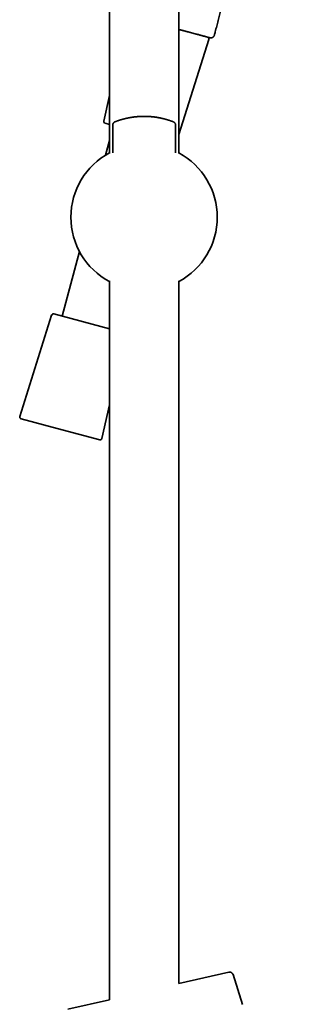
# Model space of a CAD drawing. Header units: millimetres. Extents: x 8 to 890, y 12 to 1884.
# Tile 21 of 27: x 733 to 813, y 1326 to 1595. Entities that reach past the tile are written whole.
import ezdxf

# ---------------------------------------------------------------- set-up
doc = ezdxf.new("R2010")
doc.units = ezdxf.units.MM

msp = doc.modelspace()

# ---------------------------------------------------------------- linework, layer by layer
at = {"color": 7, "linetype": 'Continuous', "lineweight": 35}
for p, q in [((776.44, 1558.75), (776.44, 1855.42)), ((757.44, 1855.23), (757.44, 1558.75)), ((777.14, 1592.52), (778.28, 1592.21)), ((778.86, 1592.06), (781.55, 1591.34)), ((781.13, 1591.45), (778.96, 1592.03)), ((776.44, 1563.94), (784.64, 1589.97)), ((783.58, 1590.79), (783.83, 1590.73)), ((784.91, 1590.44), (784.92, 1590.43)), ((757.44, 1574.67), (755.89, 1567.65)), ((758.91, 1567.42), (758.87, 1567.39)), ((758.98, 1567.45), (758.95, 1567.43)), ((758.97, 1567.44), (758.98, 1567.44)), ((758.99, 1567.45), (758.98, 1567.45)), ((765.11, 1568.86), (765.11, 1568.86)), ((775.17, 1567.3), (775.11, 1567.34)), ((757.44, 1566.74), (756.25, 1567.06)), ((758.35, 1566.53), (758.34, 1566.52)), ((758.34, 1566.52), (758.34, 1558.95)), ((775.54, 1558.95), (775.54, 1566.52)), ((757.44, 1562.37), (756.36, 1558.32)), ((749.29, 1531.96), (744.56, 1514.29)), ((757.44, 1523.95), (757.44, 1327.35)), ((776.44, 1331.74), (776.44, 1523.95)), ((741.66, 1514.57), (732.94, 1486.88)), ((757.44, 1510.83), (742.27, 1514.9)), ((755.41, 1480.86), (757.44, 1490.05)), ((733.29, 1486.25), (743.18, 1483.6)), ((743.18, 1483.6), (754.79, 1480.49)), ((790.06, 1334.88), (776.44, 1331.74)), ((793.87, 1326.02), (791.24, 1334.21)), ((757.44, 1327.35), (746.07, 1324.73))]:
    msp.add_line(p, q, dxfattribs=at)
for centre, radius, start, end in [((784.16, 1590.12), 0.5, 342.5187, 75), ((756.37, 1567.54), 0.5, 167.4813, 255), ((766.94, 1541.35), 20, 118.3648, 241.6352), ((766.94, 1541.35), 20, 298.3648, 61.6352), ((742.14, 1514.42), 0.5, 75, 162.5187), ((733.42, 1486.73), 0.5, 162.5187, 255), ((754.92, 1480.97), 0.5, 255, 347.4813)]:
    msp.add_arc(centre, radius, start, end, dxfattribs=at)
for points, knots in [([(786.15, 1591.15), (786.23, 1591.45), (786.44, 1592.27), (786.78, 1593.59), (787.17, 1595.1), (787.55, 1596.59), (787.93, 1598.05), (788.29, 1599.45), (788.64, 1600.81), (788.97, 1602.11), (789.3, 1603.38), (789.62, 1604.63), (789.94, 1605.85), (790.25, 1607.05), (790.55, 1608.22), (790.84, 1609.36), (791.13, 1610.48), (791.41, 1611.56), (791.68, 1612.61), (791.94, 1613.63), (792.2, 1614.62), (792.45, 1615.59), (792.69, 1616.54), (792.93, 1617.46), (793.17, 1618.36), (793.39, 1619.23), (793.61, 1620.07), (793.82, 1620.88), (794.02, 1621.66), (794.21, 1622.41), (794.4, 1623.14), (794.58, 1623.84), (794.76, 1624.53), (794.93, 1625.19), (795.1, 1625.83), (795.25, 1626.44), (795.4, 1627.02), (795.55, 1627.58), (795.69, 1628.11), (795.82, 1628.62), (795.95, 1629.11), (796.06, 1629.57), (796.18, 1630), (796.28, 1630.4), (796.38, 1630.78), (796.47, 1631.13), (796.56, 1631.47), (796.64, 1631.79), (796.72, 1632.1), (796.79, 1632.38), (796.86, 1632.62), (796.91, 1632.82), (796.95, 1632.99), (796.99, 1633.13), (797.02, 1633.25), (797.04, 1633.35), (797.07, 1633.43), (797.09, 1633.53), (797.12, 1633.64), (797.15, 1633.77), (797.19, 1633.91), (797.23, 1634.05), (797.26, 1634.2), (797.31, 1634.36), (797.35, 1634.53), (797.4, 1634.71), (797.45, 1634.91), (797.51, 1635.13), (797.57, 1635.39), (797.65, 1635.69), (797.74, 1636.02), (797.83, 1636.38), (797.93, 1636.77), (798.04, 1637.2), (798.16, 1637.66), (798.29, 1638.16), (798.42, 1638.67), (798.56, 1639.2), (798.7, 1639.74), (798.85, 1640.31), (799, 1640.9), (799.16, 1641.53), (799.33, 1642.17), (799.5, 1642.83), (799.68, 1643.51), (799.86, 1644.22), (800.05, 1644.95), (800.25, 1645.71), (800.45, 1646.49), (800.66, 1647.3), (800.87, 1648.12), (801.08, 1648.93), (801.29, 1649.73), (801.5, 1650.56), (801.72, 1651.41), (801.95, 1652.29), (802.18, 1653.19), (802.42, 1654.1), (802.65, 1655.01), (802.89, 1655.92), (803.13, 1656.85), (803.38, 1657.81), (803.63, 1658.79), (803.91, 1659.86), (804.21, 1661.02), (804.53, 1662.27), (804.86, 1663.56), (805.19, 1664.83), (805.51, 1666.08), (805.83, 1667.32), (806.15, 1668.58), (806.48, 1669.86), (806.82, 1671.17), (807.17, 1672.51), (807.52, 1673.87), (807.91, 1675.4), (808.35, 1677.11), (808.84, 1679), (809.33, 1680.91), (809.82, 1682.83), (810.32, 1684.76), (810.78, 1686.54), (811.2, 1688.18), (811.58, 1689.67), (811.96, 1691.13), (812.33, 1692.58), (812.65, 1693.83), (812.84, 1694.6), (812.92, 1694.89)], [0, 0, 0, 0, 0.008807, 0.023627, 0.038201, 0.052524, 0.066591, 0.080397, 0.093171, 0.105705, 0.117995, 0.130036, 0.141826, 0.153362, 0.164641, 0.175661, 0.186419, 0.196915, 0.206967, 0.216764, 0.226305, 0.23559, 0.244782, 0.253709, 0.262372, 0.270772, 0.278909, 0.286647, 0.294134, 0.301372, 0.308361, 0.315239, 0.321861, 0.328229, 0.334345, 0.340209, 0.345823, 0.351188, 0.356368, 0.361296, 0.365972, 0.370399, 0.374576, 0.378437, 0.382059, 0.385443, 0.38859, 0.391878, 0.394862, 0.397541, 0.399915, 0.401785, 0.403411, 0.404794, 0.405934, 0.406831, 0.407565, 0.408427, 0.409553, 0.410856, 0.412195, 0.413523, 0.41484, 0.416504, 0.418151, 0.419802, 0.421696, 0.423897, 0.426405, 0.429219, 0.432399, 0.435898, 0.439714, 0.443848, 0.4483, 0.45307, 0.45816, 0.463106, 0.468322, 0.473809, 0.479567, 0.485599, 0.491906, 0.498184, 0.504717, 0.511508, 0.518557, 0.52587, 0.533448, 0.541297, 0.549419, 0.556949, 0.564706, 0.572695, 0.580919, 0.589381, 0.598086, 0.607038, 0.615601, 0.624385, 0.633393, 0.642628, 0.652093, 0.661791, 0.673522, 0.685582, 0.697973, 0.710695, 0.722332, 0.734228, 0.746379, 0.758779, 0.771419, 0.784287, 0.797371, 0.810652, 0.828632, 0.846869, 0.865297, 0.883842, 0.902422, 0.92095, 0.935414, 0.949749, 0.963913, 0.977869, 0.991584, 1, 1, 1, 1]), ([(778.96, 1592.03), (778.85, 1592.06), (778.62, 1592.12), (778.28, 1592.21), (777.94, 1592.3), (777.6, 1592.4), (777.26, 1592.49), (776.91, 1592.58), (776.64, 1592.65), (776.48, 1592.69), (776.44, 1592.7)], [0, 0, 0, 0, 0.140146, 0.27909, 0.416972, 0.553733, 0.687756, 0.819633, 0.955915, 1, 1, 1, 1]), ([(784.9, 1590.44), (784.89, 1590.44), (784.86, 1590.45), (784.79, 1590.47), (784.69, 1590.5), (784.56, 1590.53), (784.42, 1590.57), (784.25, 1590.61), (784.06, 1590.66), (783.84, 1590.72), (783.6, 1590.79), (783.33, 1590.86), (783.03, 1590.94), (782.7, 1591.03), (782.34, 1591.12), (781.97, 1591.23), (781.56, 1591.33), (781.28, 1591.41), (781.13, 1591.45)], [0, 0, 0, 0, 0.0640537, 0.1269074, 0.1885844, 0.2492753, 0.3094354, 0.3684513, 0.4277241, 0.4875164, 0.5480518, 0.6106261, 0.6740051, 0.7381267, 0.802825, 0.8679469, 0.9335851, 1, 1, 1, 1]), ([(784.92, 1590.43), (784.92, 1590.43), (784.93, 1590.43), (784.91, 1590.44), (784.9, 1590.44)], [0, 0, 0, 0, 0.1715229, 1, 1, 1, 1]), ([(785.01, 1590.41), (785.04, 1590.41), (785.12, 1590.4), (785.25, 1590.4), (785.37, 1590.41), (785.5, 1590.45), (785.62, 1590.49), (785.73, 1590.56), (785.84, 1590.64), (785.93, 1590.73), (786.01, 1590.83), (786.07, 1590.94), (786.12, 1591.05), (786.14, 1591.12), (786.15, 1591.16)], [0, 0, 0, 0, 0.078804, 0.160422, 0.244415, 0.330269, 0.417319, 0.504823, 0.592023, 0.678182, 0.762612, 0.844707, 0.923965, 1, 1, 1, 1]), ([(758.93, 1567.42), (758.89, 1567.41), (758.82, 1567.37), (758.74, 1567.31), (758.65, 1567.24), (758.58, 1567.16), (758.51, 1567.07), (758.46, 1566.98), (758.43, 1566.9), (758.39, 1566.81), (758.37, 1566.72), (758.35, 1566.62), (758.35, 1566.56), (758.35, 1566.53)], [0, 0, 0, 0, 0.107695, 0.2038, 0.287006, 0.397778, 0.506831, 0.578301, 0.654377, 0.748691, 0.83117, 0.922866, 1, 1, 1, 1]), ([(758.95, 1567.43), (758.94, 1567.43), (758.92, 1567.42), (758.91, 1567.42), (758.91, 1567.42)], [0, 0, 0, 0, 0.446204, 1, 1, 1, 1]), ([(765.11, 1568.86), (765, 1568.85), (764.77, 1568.83), (764.42, 1568.79), (764.08, 1568.75), (763.76, 1568.71), (763.46, 1568.66), (763.18, 1568.61), (762.92, 1568.57), (762.69, 1568.52), (762.48, 1568.48), (762.28, 1568.44), (762.1, 1568.4), (761.94, 1568.36), (761.8, 1568.33), (761.68, 1568.3), (761.56, 1568.27), (761.44, 1568.24), (761.31, 1568.2), (761.16, 1568.16), (761, 1568.12), (760.84, 1568.07), (760.67, 1568.02), (760.5, 1567.97), (760.32, 1567.92), (760.14, 1567.86), (759.97, 1567.8), (759.8, 1567.75), (759.64, 1567.69), (759.49, 1567.64), (759.35, 1567.59), (759.24, 1567.55), (759.15, 1567.51), (759.07, 1567.48), (759.01, 1567.46), (758.99, 1567.45), (758.97, 1567.44)], [0, 0, 0, 0, 0.036548, 0.077401, 0.116078, 0.15256, 0.186841, 0.218923, 0.24881, 0.276508, 0.30202, 0.32535, 0.348893, 0.369707, 0.387795, 0.40316, 0.415854, 0.432493, 0.451219, 0.472028, 0.494288, 0.518501, 0.544651, 0.572722, 0.602712, 0.635288, 0.670773, 0.704196, 0.739823, 0.777648, 0.817673, 0.851284, 0.886312, 0.922768, 0.960663, 1, 1, 1, 1]), ([(765.11, 1568.86), (765.36, 1568.88), (765.84, 1568.92), (766.58, 1568.94), (767.31, 1568.94), (768.05, 1568.92), (768.53, 1568.88), (768.78, 1568.86)], [0, 0, 0, 0, 0.200013, 0.400006, 0.599994, 0.799987, 1, 1, 1, 1]), ([(775.14, 1567.32), (775.11, 1567.34), (775.06, 1567.37), (775, 1567.4), (774.95, 1567.43), (774.9, 1567.45), (774.84, 1567.47), (774.76, 1567.5), (774.67, 1567.54), (774.57, 1567.58), (774.45, 1567.62), (774.33, 1567.66), (774.18, 1567.72), (774.02, 1567.77), (773.86, 1567.82), (773.69, 1567.88), (773.52, 1567.93), (773.34, 1567.99), (773.16, 1568.04), (772.99, 1568.09), (772.82, 1568.14), (772.67, 1568.18), (772.54, 1568.21), (772.43, 1568.24), (772.33, 1568.27), (772.23, 1568.29), (772.12, 1568.32), (771.98, 1568.35), (771.81, 1568.39), (771.6, 1568.44), (771.36, 1568.49), (771.09, 1568.54), (770.81, 1568.6), (770.51, 1568.65), (770.21, 1568.69), (769.89, 1568.74), (769.54, 1568.79), (769.16, 1568.83), (768.91, 1568.85), (768.78, 1568.86)], [0, 0, 0, 0, 0.021504, 0.04477, 0.070206, 0.097611, 0.124561, 0.158681, 0.191518, 0.223121, 0.253554, 0.285453, 0.318845, 0.353756, 0.382271, 0.411749, 0.441765, 0.470103, 0.496896, 0.521592, 0.544171, 0.564619, 0.582924, 0.595797, 0.60734, 0.618713, 0.632392, 0.648463, 0.66963, 0.693892, 0.721255, 0.751721, 0.7853, 0.815666, 0.848203, 0.882915, 0.919798, 0.958836, 1, 1, 1, 1]), ([(775.54, 1566.52), (775.54, 1566.57), (775.54, 1566.67), (775.5, 1566.81), (775.45, 1566.95), (775.37, 1567.08), (775.28, 1567.2), (775.2, 1567.28), (775.15, 1567.31), (775.14, 1567.32)], [0, 0, 0, 0, 0.1603927, 0.3207854, 0.4811781, 0.6415709, 0.8019636, 0.9623563, 1, 1, 1, 1]), ([(791.24, 1334.21), (791.23, 1334.25), (791.2, 1334.32), (791.15, 1334.41), (791.1, 1334.49), (791.04, 1334.57), (790.98, 1334.64), (790.91, 1334.69), (790.84, 1334.74), (790.77, 1334.79), (790.67, 1334.84), (790.56, 1334.87), (790.44, 1334.9), (790.32, 1334.91), (790.19, 1334.91), (790.11, 1334.89), (790.06, 1334.88)], [0, 0, 0, 0, 0.071367, 0.144243, 0.211527, 0.272376, 0.342409, 0.398881, 0.44651, 0.506513, 0.580959, 0.669207, 0.743731, 0.82448, 0.91035, 1, 1, 1, 1])]:
    msp.add_open_spline(points, degree=3, knots=knots, dxfattribs=at)

doc.saveas('drawing.dxf')
